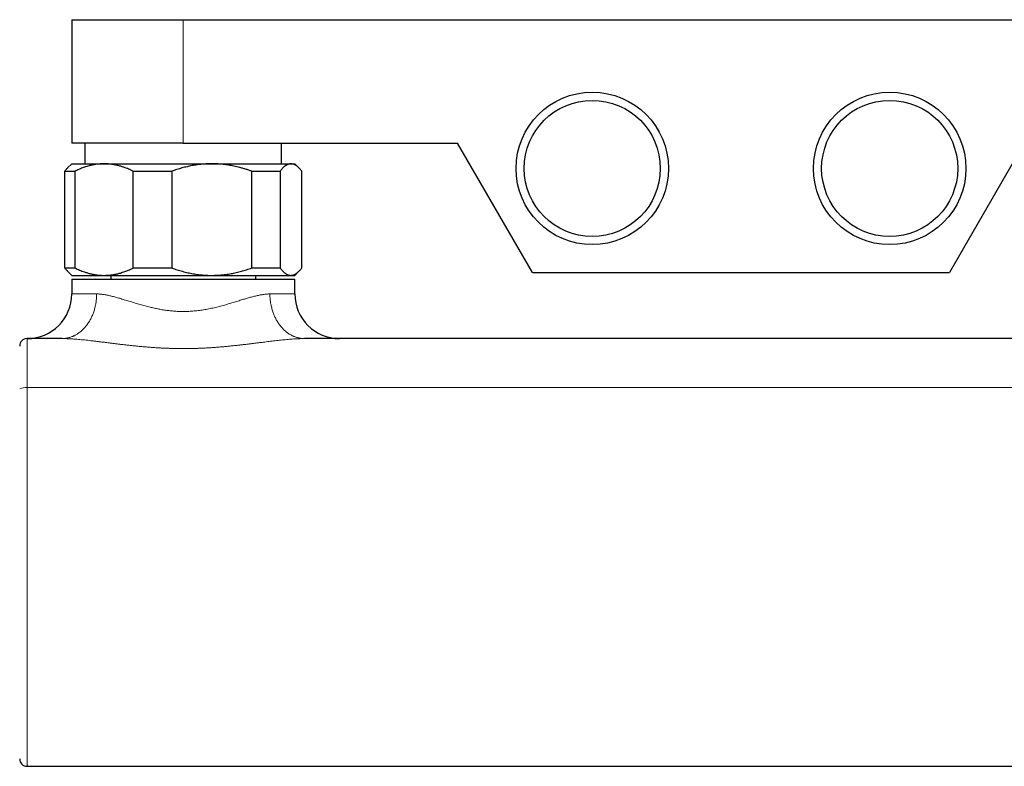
# Model space of a CAD drawing. Header units: millimetres. Extents: x 8 to 696, y 12 to 354.
# Tile 5 of 14: x 264 to 397, y 37 to 137. Entities that reach past the tile are written whole.
import ezdxf

# ---------------------------------------------------------------- set-up
doc = ezdxf.new("R2010")
doc.units = ezdxf.units.MM

msp = doc.modelspace()

# ---------------------------------------------------------------- linework, layer by layer
at = {"color": 7, "linetype": 'Continuous', "lineweight": 30}
for p, q in [((271.15, 137.35), (271.15, 120.75)), ((271.15, 137.35), (286.15, 137.35)), ((286.15, 137.35), (436.15, 137.35)), ((286.15, 120.75), (271.15, 120.75)), ((272.93, 120.75), (272.93, 117.97)), ((286.15, 120.75), (323.05, 120.75)), ((299.37, 117.97), (299.37, 120.75)), ((333.1, 103.35), (323.05, 120.75)), ((399.25, 120.75), (389.2, 103.35)), ((271.15, 117.97), (270.6, 117.43)), ((271.15, 117.97), (275.5, 117.97)), ((275.5, 117.97), (289.98, 117.97)), ((289.98, 117.97), (300.62, 117.97)), ((300.62, 117.97), (301.15, 117.97)), ((301.69, 117.43), (301.15, 117.97)), ((270.21, 116.97), (271.58, 116.97)), ((270.21, 103.97), (270.21, 116.97)), ((271.58, 116.97), (271.58, 103.97)), ((279.43, 116.97), (284.6, 116.97)), ((279.43, 103.97), (279.43, 116.97)), ((284.6, 116.97), (284.6, 103.97)), ((295.36, 103.97), (295.36, 116.97)), ((295.36, 116.97), (299.16, 116.97)), ((299.16, 116.97), (299.16, 103.97)), ((302.08, 103.97), (302.08, 116.97)), ((270.21, 103.97), (271.58, 103.97)), ((270.6, 103.52), (271.15, 102.97)), ((279.43, 103.97), (284.6, 103.97)), ((295.36, 103.97), (299.16, 103.97)), ((301.15, 102.97), (301.69, 103.52)), ((333.1, 103.35), (389.2, 103.35)), ((271.15, 102.97), (275.5, 102.97)), ((271.15, 102.47), (271.15, 100.47)), ((271.15, 102.47), (301.15, 102.47)), ((275.5, 102.97), (289.98, 102.97)), ((276.4, 102.97), (276.4, 102.47)), ((289.98, 102.97), (300.62, 102.97)), ((295.9, 102.47), (295.9, 102.97)), ((300.62, 102.97), (301.15, 102.97)), ((301.15, 100.47), (301.15, 102.47)), ((269.84, 94.47), (265.15, 94.47)), ((419.84, 94.47), (302.46, 94.47)), ((265.15, 36.96), (457.15, 36.96))]:
    msp.add_line(p, q, dxfattribs=at)
at = {"color": 252, "linetype": 'Continuous', "lineweight": 0}
for p, q in [((286.15, 120.75), (286.15, 137.35)), ((271.15, 100.47), (274.5, 100.47)), ((297.8, 100.47), (301.15, 100.47)), ((457.15, 87.87), (265.15, 87.87))]:
    msp.add_line(p, q, dxfattribs=at)
at = {"color": 252, "linetype": 'Continuous', "lineweight": 0, "flags": 128}
for points in [[(274.5, 100.47), (274.5, 100.33), (274.49, 100.2), (274.49, 100.06), (274.48, 99.92), (274.47, 99.79), (274.45, 99.65), (274.44, 99.52), (274.42, 99.38), (274.4, 99.25), (274.38, 99.12), (274.35, 98.98), (274.32, 98.85), (274.29, 98.72), (274.26, 98.59), (274.23, 98.46), (274.19, 98.33), (274.15, 98.21), (274.11, 98.08), (274.07, 97.95), (274.02, 97.83), (273.97, 97.71), (273.92, 97.59), (273.87, 97.47), (273.82, 97.35), (273.76, 97.24), (273.7, 97.12), (273.64, 97.01), (273.58, 96.9), (273.52, 96.79), (273.45, 96.68), (273.38, 96.58), (273.31, 96.48), (273.24, 96.37), (273.17, 96.28), (273.09, 96.18), (273.02, 96.09), (272.94, 95.99), (272.86, 95.9), (272.78, 95.82), (272.69, 95.73), (272.61, 95.65), (272.52, 95.57), (272.44, 95.49), (272.35, 95.42), (272.26, 95.34), (272.17, 95.27), (272.07, 95.21), (271.98, 95.14), (271.89, 95.08), (271.79, 95.02), (271.69, 94.97), (271.6, 94.91), (271.5, 94.86), (271.4, 94.82), (271.3, 94.77), (271.2, 94.73), (271.09, 94.69), (270.99, 94.66), (270.89, 94.62), (270.78, 94.6), (270.68, 94.57), (270.58, 94.55), (270.47, 94.53), (270.37, 94.51), (270.26, 94.49), (270.15, 94.48), (270.05, 94.48), (269.94, 94.47), (269.84, 94.47)], [(302.46, 94.47), (302.36, 94.47), (302.25, 94.48), (302.15, 94.48), (302.04, 94.49), (301.93, 94.51), (301.83, 94.53), (301.72, 94.55), (301.62, 94.57), (301.51, 94.6), (301.41, 94.62), (301.31, 94.66), (301.21, 94.69), (301.1, 94.73), (301, 94.77), (300.9, 94.82), (300.8, 94.86), (300.7, 94.91), (300.61, 94.97), (300.51, 95.02), (300.41, 95.08), (300.32, 95.14), (300.23, 95.21), (300.13, 95.27), (300.04, 95.34), (299.95, 95.42), (299.86, 95.49), (299.78, 95.57), (299.69, 95.65), (299.6, 95.73), (299.52, 95.82), (299.44, 95.9), (299.36, 95.99), (299.28, 96.09), (299.21, 96.18), (299.13, 96.28), (299.06, 96.37), (298.99, 96.48), (298.92, 96.58), (298.85, 96.68), (298.78, 96.79), (298.72, 96.9), (298.66, 97.01), (298.6, 97.12), (298.54, 97.24), (298.48, 97.35), (298.43, 97.47), (298.37, 97.59), (298.32, 97.71), (298.28, 97.83), (298.23, 97.95), (298.19, 98.08), (298.15, 98.21), (298.11, 98.33), (298.07, 98.46), (298.04, 98.59), (298, 98.72), (297.97, 98.85), (297.95, 98.98), (297.92, 99.12), (297.9, 99.25), (297.88, 99.38), (297.86, 99.52), (297.85, 99.65), (297.83, 99.79), (297.82, 99.92), (297.81, 100.06), (297.81, 100.2), (297.8, 100.33), (297.8, 100.47)]]:
    msp.add_lwpolyline(points, dxfattribs=at)
at = {"color": 7, "linetype": 'Continuous', "lineweight": 30}
for centre, radius in [((341.15, 117.35), 10.25), ((381.15, 117.35), 10.25), ((341.15, 117.35), 9.15), ((381.15, 117.35), 9.15)]:
    msp.add_circle(centre, radius, dxfattribs=at)
for centre, radius, start, end in [((265.15, 100.47), 6, 270, 0), ((307.15, 100.47), 6, 180, 270), ((265.15, 93.47), 1, 90, 180), ((265.15, 37.96), 1, 180.0002, 269.9983)]:
    msp.add_arc(centre, radius, start, end, dxfattribs=at)
at = {"color": 252, "linetype": 'Continuous', "lineweight": 0}
msp.add_arc((264.91, 86.31), 1.58, 81.1599, 118.7198, dxfattribs=at)
at = {"color": 7, "linetype": 'Continuous', "lineweight": 30}
for points, knots in [([(275.5, 117.97), (275.46, 117.97), (275.33, 117.97), (275.11, 117.96), (274.86, 117.94), (274.61, 117.92), (274.36, 117.88), (274.12, 117.84), (273.89, 117.8), (273.68, 117.75), (273.44, 117.69), (273.16, 117.61), (272.87, 117.51), (272.6, 117.42), (272.34, 117.31), (272.09, 117.21), (271.83, 117.09), (271.67, 117.01), (271.58, 116.97)], [0, 0, 0, 0, 0.034083, 0.097391, 0.1607252, 0.2240692, 0.2874053, 0.3507149, 0.403935, 0.4571599, 0.5103804, 0.5888088, 0.6672378, 0.7337757, 0.800332, 0.8668969, 0.933458, 1, 1, 1, 1]), ([(279.43, 116.97), (279.32, 117.02), (279.12, 117.12), (278.8, 117.26), (278.49, 117.39), (278.2, 117.49), (277.95, 117.57), (277.74, 117.64), (277.52, 117.7), (277.31, 117.75), (277.09, 117.8), (276.86, 117.85), (276.6, 117.89), (276.33, 117.93), (276.05, 117.95), (275.78, 117.97), (275.6, 117.97), (275.5, 117.97)], [0, 0, 0, 0, 0.082024, 0.16407, 0.246113, 0.328132, 0.383157, 0.438186, 0.49321, 0.547623, 0.602041, 0.656454, 0.725142, 0.793863, 0.862595, 0.931314, 1, 1, 1, 1]), ([(289.98, 117.97), (289.87, 117.97), (289.65, 117.97), (289.33, 117.96), (289, 117.94), (288.67, 117.91), (288.34, 117.88), (288, 117.83), (287.67, 117.78), (287.33, 117.72), (286.99, 117.66), (286.65, 117.58), (286.31, 117.5), (285.97, 117.41), (285.62, 117.31), (285.28, 117.2), (284.94, 117.09), (284.71, 117.01), (284.6, 116.97)], [0, 0, 0, 0, 0.059354, 0.118968, 0.178612, 0.238942, 0.299302, 0.360665, 0.422058, 0.484603, 0.547177, 0.610851, 0.674553, 0.739114, 0.8037, 0.868763, 0.933848, 1, 1, 1, 1]), ([(295.36, 116.97), (295.22, 117.02), (294.95, 117.12), (294.53, 117.25), (294.11, 117.38), (293.71, 117.48), (293.33, 117.58), (292.97, 117.66), (292.6, 117.73), (292.24, 117.79), (291.87, 117.84), (291.51, 117.89), (291.17, 117.92), (290.83, 117.95), (290.49, 117.96), (290.21, 117.97), (290.04, 117.97), (289.98, 117.97)], [0, 0, 0, 0, 0.079536, 0.159092, 0.238645, 0.318176, 0.385521, 0.452903, 0.520301, 0.587695, 0.655068, 0.722407, 0.783941, 0.845492, 0.907042, 0.968576, 1, 1, 1, 1]), ([(300.62, 117.97), (300.61, 117.97), (300.56, 117.97), (300.48, 117.96), (300.39, 117.94), (300.29, 117.92), (300.2, 117.88), (300.11, 117.84), (300.01, 117.79), (299.92, 117.73), (299.82, 117.66), (299.73, 117.59), (299.64, 117.51), (299.54, 117.42), (299.45, 117.31), (299.35, 117.21), (299.26, 117.09), (299.19, 117.01), (299.16, 116.97)], [0, 0, 0, 0, 0.034083, 0.096966, 0.159875, 0.222793, 0.285703, 0.348588, 0.412301, 0.476037, 0.539782, 0.603521, 0.667238, 0.733776, 0.800332, 0.866897, 0.933458, 1, 1, 1, 1]), ([(302.08, 116.97), (302.06, 117.01), (302, 117.08), (301.91, 117.19), (301.82, 117.29), (301.73, 117.39), (301.64, 117.48), (301.55, 117.56), (301.46, 117.64), (301.37, 117.71), (301.28, 117.77), (301.18, 117.82), (301.09, 117.87), (301, 117.9), (300.91, 117.93), (300.81, 117.95), (300.72, 117.97), (300.66, 117.97), (300.62, 117.97)], [0, 0, 0, 0, 0.0620716, 0.124143, 0.1863527, 0.2485733, 0.3107925, 0.3730004, 0.4354653, 0.4979442, 0.5604218, 0.622885, 0.6856526, 0.7484368, 0.8112202, 0.8739867, 0.9369934, 1, 1, 1, 1]), ([(270.21, 116.97), (270.25, 117.02), (270.33, 117.12), (270.45, 117.26), (270.54, 117.36), (270.59, 117.41), (270.61, 117.42)], [0, 0, 0, 0, 0.3023142, 0.6046655, 0.9069703, 1, 1, 1, 1]), ([(270.61, 103.52), (270.59, 103.53), (270.54, 103.58), (270.44, 103.69), (270.33, 103.82), (270.25, 103.92), (270.21, 103.97)], [0, 0, 0, 0, 0.113971, 0.409331, 0.704705, 1, 1, 1, 1]), ([(271.58, 103.97), (271.69, 103.92), (271.89, 103.82), (272.21, 103.68), (272.52, 103.55), (272.81, 103.45), (273.06, 103.37), (273.27, 103.3), (273.49, 103.24), (273.7, 103.19), (273.92, 103.14), (274.15, 103.09), (274.41, 103.05), (274.68, 103.01), (274.95, 102.99), (275.23, 102.97), (275.41, 102.97), (275.5, 102.97)], [0, 0, 0, 0, 0.082024, 0.16407, 0.246113, 0.328132, 0.383157, 0.438186, 0.49321, 0.547623, 0.602041, 0.656454, 0.725142, 0.793863, 0.862595, 0.931314, 1, 1, 1, 1]), ([(275.5, 102.97), (275.55, 102.97), (275.68, 102.97), (275.89, 102.98), (276.15, 103), (276.4, 103.02), (276.65, 103.06), (276.89, 103.1), (277.12, 103.14), (277.33, 103.19), (277.57, 103.25), (277.84, 103.33), (278.13, 103.43), (278.41, 103.52), (278.67, 103.63), (278.92, 103.73), (279.17, 103.85), (279.34, 103.93), (279.43, 103.97)], [0, 0, 0, 0, 0.034083, 0.097391, 0.160725, 0.224069, 0.287405, 0.350715, 0.403935, 0.45716, 0.51038, 0.588809, 0.667238, 0.733776, 0.800332, 0.866897, 0.933458, 1, 1, 1, 1]), ([(284.6, 103.97), (284.72, 103.93), (284.96, 103.84), (285.32, 103.72), (285.69, 103.61), (286.05, 103.51), (286.41, 103.42), (286.77, 103.33), (287.13, 103.25), (287.49, 103.19), (287.85, 103.13), (288.21, 103.08), (288.57, 103.04), (288.92, 103.01), (289.27, 102.99), (289.63, 102.97), (289.86, 102.97), (289.98, 102.97)], [0, 0, 0, 0, 0.070136, 0.140298, 0.208505, 0.276495, 0.344514, 0.41187, 0.479259, 0.545673, 0.612122, 0.677495, 0.742905, 0.807398, 0.871929, 0.935946, 1, 1, 1, 1]), ([(289.98, 102.97), (290.04, 102.97), (290.21, 102.97), (290.5, 102.98), (290.85, 103), (291.2, 103.02), (291.54, 103.06), (291.89, 103.1), (292.24, 103.15), (292.58, 103.21), (292.92, 103.27), (293.26, 103.35), (293.61, 103.43), (293.96, 103.52), (294.31, 103.62), (294.67, 103.73), (295.02, 103.85), (295.25, 103.93), (295.36, 103.97)], [0, 0, 0, 0, 0.031424, 0.0949, 0.158401, 0.221913, 0.285417, 0.348894, 0.412349, 0.475827, 0.539313, 0.602795, 0.666254, 0.732988, 0.799741, 0.866503, 0.933261, 1, 1, 1, 1]), ([(299.16, 103.97), (299.19, 103.93), (299.26, 103.85), (299.35, 103.74), (299.44, 103.63), (299.53, 103.53), (299.63, 103.44), (299.72, 103.36), (299.8, 103.3), (299.88, 103.24), (299.96, 103.18), (300.05, 103.13), (300.14, 103.08), (300.23, 103.04), (300.32, 103.01), (300.42, 102.99), (300.52, 102.97), (300.59, 102.97), (300.62, 102.97)], [0, 0, 0, 0, 0.065066, 0.130137, 0.195202, 0.2604788, 0.3257618, 0.3910375, 0.4414903, 0.4919429, 0.5527227, 0.6135243, 0.6743318, 0.7351308, 0.7959083, 0.8639353, 0.9319733, 1, 1, 1, 1]), ([(300.62, 102.97), (300.64, 102.97), (300.69, 102.97), (300.77, 102.98), (300.87, 103), (300.96, 103.02), (301.06, 103.06), (301.15, 103.1), (301.25, 103.15), (301.34, 103.21), (301.43, 103.28), (301.53, 103.36), (301.63, 103.45), (301.74, 103.56), (301.86, 103.69), (301.97, 103.82), (302.05, 103.92), (302.08, 103.97)], [0, 0, 0, 0, 0.034083, 0.09801, 0.161965, 0.225929, 0.289885, 0.353814, 0.41822, 0.482648, 0.547086, 0.611518, 0.675927, 0.756932, 0.837959, 0.91899, 1, 1, 1, 1])]:
    msp.add_open_spline(points, degree=3, knots=knots, dxfattribs=at)
at = {"color": 252, "linetype": 'Continuous', "lineweight": 0}
for points, knots in [([(274.5, 100.47), (274.55, 100.47), (274.67, 100.47), (274.85, 100.46), (275.03, 100.44), (275.21, 100.42), (275.41, 100.4), (275.64, 100.36), (275.88, 100.32), (276.13, 100.26), (276.38, 100.21), (276.64, 100.14), (276.9, 100.07), (277.17, 100), (277.45, 99.92), (277.74, 99.84), (278.05, 99.74), (278.36, 99.65), (278.68, 99.55), (279.01, 99.45), (279.33, 99.35), (279.66, 99.25), (280, 99.15), (280.34, 99.05), (280.68, 98.96), (281.03, 98.86), (281.36, 98.77), (281.68, 98.7), (281.97, 98.63), (282.26, 98.56), (282.56, 98.5), (282.86, 98.44), (283.16, 98.38), (283.46, 98.33), (283.77, 98.28), (284.08, 98.24), (284.39, 98.21), (284.7, 98.18), (285.01, 98.15), (285.33, 98.13), (285.66, 98.12), (286, 98.11), (286.36, 98.11), (286.73, 98.12), (287.09, 98.14), (287.45, 98.16), (287.81, 98.2), (288.17, 98.24), (288.53, 98.28), (288.89, 98.34), (289.25, 98.4), (289.6, 98.47), (289.95, 98.54), (290.3, 98.62), (290.65, 98.7), (291, 98.79), (291.34, 98.88), (291.69, 98.98), (292.02, 99.07), (292.36, 99.17), (292.69, 99.27), (293.01, 99.37), (293.34, 99.47), (293.66, 99.56), (293.96, 99.66), (294.25, 99.75), (294.53, 99.83), (294.8, 99.91), (295.08, 99.99), (295.34, 100.06), (295.61, 100.13), (295.87, 100.19), (296.12, 100.25), (296.37, 100.31), (296.62, 100.35), (296.87, 100.39), (297.09, 100.42), (297.28, 100.45), (297.46, 100.46), (297.63, 100.47), (297.75, 100.47), (297.8, 100.47)], [0, 0, 0, 0, 0.009996, 0.019997, 0.030001, 0.040004, 0.05, 0.062563, 0.075131, 0.087699, 0.100263, 0.112865, 0.125471, 0.138078, 0.150681, 0.164678, 0.178675, 0.192722, 0.206773, 0.220824, 0.234872, 0.248983, 0.263099, 0.277215, 0.291327, 0.305492, 0.319656, 0.331168, 0.342683, 0.354198, 0.36571, 0.377242, 0.388777, 0.400313, 0.411844, 0.4234, 0.43496, 0.446519, 0.458074, 0.469668, 0.481262, 0.494551, 0.507841, 0.521213, 0.534592, 0.547972, 0.561344, 0.574825, 0.588311, 0.601799, 0.61528, 0.628834, 0.642389, 0.656186, 0.669983, 0.683833, 0.697687, 0.711542, 0.725392, 0.739307, 0.753226, 0.767145, 0.78106, 0.795023, 0.808987, 0.821571, 0.834159, 0.846746, 0.85933, 0.871974, 0.884622, 0.89727, 0.909913, 0.922637, 0.935367, 0.948095, 0.960818, 0.970612, 0.980409, 0.990206, 1, 1, 1, 1]), ([(265.15, 94.47), (265.15, 94.47), (265.15, 94.47), (265.15, 94.47), (265.15, 94.46), (265.15, 94.45), (265.15, 94.43), (265.15, 94.41), (265.15, 94.39), (265.15, 94.36), (265.15, 94.32), (265.15, 94.28), (265.15, 94.24), (265.15, 94.19), (265.15, 94.14), (265.15, 94.08), (265.15, 94.02), (265.15, 93.95), (265.15, 93.88), (265.15, 93.81), (265.15, 93.73), (265.15, 93.65), (265.15, 93.56), (265.15, 93.47), (265.15, 93.38), (265.15, 93.28), (265.15, 93.17), (265.15, 93.06), (265.15, 92.95), (265.15, 92.84), (265.15, 92.72), (265.15, 92.6), (265.15, 92.47), (265.15, 92.34), (265.15, 92.21), (265.15, 92.07), (265.15, 91.94), (265.15, 91.79), (265.15, 91.65), (265.15, 91.5), (265.15, 91.35), (265.15, 91.19), (265.15, 91.03), (265.15, 90.87), (265.15, 90.71), (265.15, 90.55), (265.15, 90.38), (265.15, 90.21), (265.15, 90.04), (265.15, 89.87), (265.15, 89.69), (265.15, 89.52), (265.15, 89.34), (265.15, 89.16), (265.15, 88.97), (265.15, 88.79), (265.15, 88.6), (265.15, 88.41), (265.15, 88.23), (265.15, 88.05), (265.15, 87.93), (265.15, 87.87)], [0, 0, 0, 0, 0.000005, 0.017165, 0.034324, 0.051523, 0.068722, 0.085961, 0.1032, 0.120479, 0.137758, 0.155077, 0.172396, 0.189756, 0.207115, 0.224511, 0.241916, 0.259076, 0.276235, 0.293434, 0.310632, 0.327871, 0.34511, 0.362389, 0.379667, 0.396986, 0.414305, 0.431665, 0.449024, 0.46642, 0.483825, 0.50099, 0.518155, 0.53536, 0.552564, 0.569809, 0.587053, 0.604338, 0.621623, 0.638948, 0.656272, 0.673638, 0.691003, 0.708405, 0.725816, 0.742974, 0.760131, 0.777328, 0.794525, 0.811761, 0.828998, 0.846275, 0.863552, 0.880869, 0.898186, 0.915544, 0.932901, 0.950295, 0.967698, 0.983845, 1, 1, 1, 1]), ([(302.46, 94.47), (302.4, 94.47), (302.29, 94.47), (302.11, 94.47), (301.93, 94.46), (301.68, 94.45), (301.38, 94.44), (301, 94.42), (300.63, 94.39), (300.25, 94.36), (299.86, 94.32), (299.48, 94.28), (299.09, 94.24), (298.69, 94.2), (298.3, 94.15), (297.9, 94.11), (297.5, 94.06), (297.08, 94), (296.65, 93.95), (296.19, 93.89), (295.73, 93.84), (295.26, 93.78), (294.8, 93.72), (294.33, 93.67), (293.86, 93.61), (293.38, 93.56), (292.91, 93.51), (292.43, 93.46), (291.95, 93.41), (291.46, 93.37), (290.97, 93.33), (290.47, 93.29), (289.97, 93.25), (289.47, 93.22), (288.97, 93.19), (288.47, 93.17), (287.96, 93.15), (287.46, 93.14), (286.95, 93.13), (286.45, 93.12), (285.94, 93.12), (285.44, 93.13), (284.94, 93.14), (284.44, 93.15), (283.94, 93.17), (283.44, 93.19), (282.94, 93.21), (282.45, 93.24), (281.95, 93.28), (281.45, 93.32), (280.96, 93.36), (280.46, 93.4), (279.97, 93.45), (279.49, 93.5), (279.01, 93.55), (278.54, 93.6), (278.07, 93.65), (277.61, 93.71), (277.14, 93.76), (276.68, 93.82), (276.22, 93.88), (275.76, 93.94), (275.31, 93.99), (274.85, 94.05), (274.4, 94.1), (273.96, 94.16), (273.52, 94.21), (273.09, 94.26), (272.67, 94.3), (272.25, 94.34), (271.83, 94.38), (271.47, 94.41), (271.15, 94.43), (270.88, 94.44), (270.64, 94.45), (270.42, 94.46), (270.22, 94.47), (270.03, 94.47), (269.9, 94.47), (269.84, 94.47), (269.84, 94.47)], [0, 0, 0, 0, 0.006279, 0.012558, 0.018843, 0.025128, 0.037681, 0.050234, 0.062817, 0.0754, 0.087895, 0.10039, 0.112906, 0.125422, 0.13787, 0.150317, 0.162779, 0.175241, 0.189302, 0.203363, 0.217424, 0.23152, 0.245617, 0.259713, 0.273884, 0.288056, 0.302227, 0.316428, 0.330629, 0.34483, 0.359446, 0.374065, 0.388697, 0.40333, 0.417977, 0.432624, 0.447288, 0.461951, 0.476631, 0.49131, 0.506005, 0.520703, 0.5352, 0.549696, 0.564208, 0.57872, 0.593248, 0.607775, 0.622317, 0.636859, 0.651417, 0.665974, 0.680546, 0.695118, 0.709117, 0.723119, 0.737133, 0.751147, 0.765175, 0.779203, 0.793248, 0.807293, 0.821354, 0.835415, 0.849494, 0.863578, 0.877247, 0.890916, 0.904609, 0.918302, 0.931903, 0.945505, 0.954596, 0.963688, 0.972779, 0.97958, 0.986381, 0.99319, 0.999998, 1, 1, 1, 1]), ([(265.15, 87.87), (265.15, 87.47), (265.15, 86.68), (265.15, 85.48), (265.15, 84.28), (265.15, 83.08), (265.15, 81.88), (265.15, 80.67), (265.15, 79.45), (265.15, 78.24), (265.15, 77.02), (265.15, 75.79), (265.15, 74.55), (265.15, 73.3), (265.15, 72.05), (265.15, 70.83), (265.15, 69.65), (265.15, 68.51), (265.15, 67.36), (265.15, 66.3), (265.15, 65.34), (265.15, 64.47), (265.15, 63.6), (265.15, 62.88), (265.15, 62.3), (265.15, 61.86), (265.15, 61.42), (265.15, 60.98), (265.15, 60.54), (265.15, 60.1), (265.15, 59.66), (265.15, 59.21), (265.15, 58.74), (265.15, 58.25), (265.15, 57.76), (265.15, 57.28), (265.15, 56.79), (265.15, 56.31), (265.15, 55.82), (265.15, 55.34), (265.15, 54.86), (265.15, 54.38), (265.15, 53.88), (265.15, 53.38), (265.15, 52.89), (265.15, 52.39), (265.15, 51.9), (265.15, 51.42), (265.15, 50.93), (265.15, 50.45), (265.15, 49.98), (265.15, 49.51), (265.15, 49.04), (265.15, 48.58), (265.15, 48.12), (265.15, 47.67), (265.15, 47.23), (265.15, 46.84), (265.15, 46.5), (265.15, 46.2), (265.15, 45.92), (265.15, 45.63), (265.15, 45.35), (265.15, 45.03), (265.15, 44.69), (265.15, 44.33), (265.15, 43.96), (265.15, 43.61), (265.15, 43.26), (265.15, 42.92), (265.15, 42.59), (265.15, 42.28), (265.15, 41.98), (265.15, 41.71), (265.15, 41.44), (265.15, 41.17), (265.15, 40.91), (265.15, 40.65), (265.15, 40.41), (265.15, 40.16), (265.15, 39.93), (265.15, 39.71), (265.15, 39.49), (265.15, 39.27), (265.15, 39.06), (265.15, 38.85), (265.15, 38.65), (265.15, 38.48), (265.15, 38.33), (265.15, 38.22), (265.15, 38.1), (265.15, 37.99), (265.15, 37.89), (265.15, 37.78), (265.15, 37.67), (265.15, 37.56), (265.15, 37.46), (265.15, 37.37), (265.15, 37.29), (265.15, 37.21), (265.15, 37.14), (265.15, 37.08), (265.15, 37.03), (265.15, 37), (265.15, 36.97), (265.15, 36.96), (265.15, 36.96), (265.15, 36.96)], [0, 0, 0, 0, 0.018684, 0.037369, 0.056156, 0.074944, 0.093734, 0.112525, 0.131484, 0.150444, 0.169407, 0.188369, 0.20775, 0.227131, 0.246514, 0.265898, 0.283653, 0.301409, 0.319166, 0.336924, 0.350359, 0.363795, 0.377231, 0.390667, 0.397435, 0.404203, 0.41097, 0.417736, 0.424528, 0.431321, 0.438114, 0.444906, 0.452458, 0.460013, 0.467569, 0.475124, 0.482676, 0.490308, 0.497942, 0.505577, 0.513211, 0.520843, 0.528929, 0.537016, 0.545119, 0.553221, 0.561371, 0.56952, 0.577685, 0.585851, 0.594073, 0.602296, 0.610535, 0.618774, 0.627062, 0.63535, 0.643655, 0.651959, 0.657641, 0.663323, 0.669004, 0.674698, 0.680392, 0.686085, 0.693886, 0.701688, 0.70949, 0.71729, 0.725147, 0.733006, 0.740865, 0.748722, 0.755812, 0.762902, 0.770002, 0.777102, 0.78438, 0.791659, 0.798938, 0.806216, 0.813539, 0.820864, 0.828188, 0.835511, 0.843724, 0.851941, 0.860073, 0.868209, 0.873829, 0.879449, 0.885069, 0.890701, 0.896333, 0.901965, 0.909283, 0.916602, 0.92392, 0.931263, 0.938608, 0.945951, 0.953987, 0.962026, 0.970066, 0.978105, 0.986141, 0.994274, 1, 1, 1, 1])]:
    msp.add_open_spline(points, degree=3, knots=knots, dxfattribs=at)

doc.saveas('drawing.dxf')
